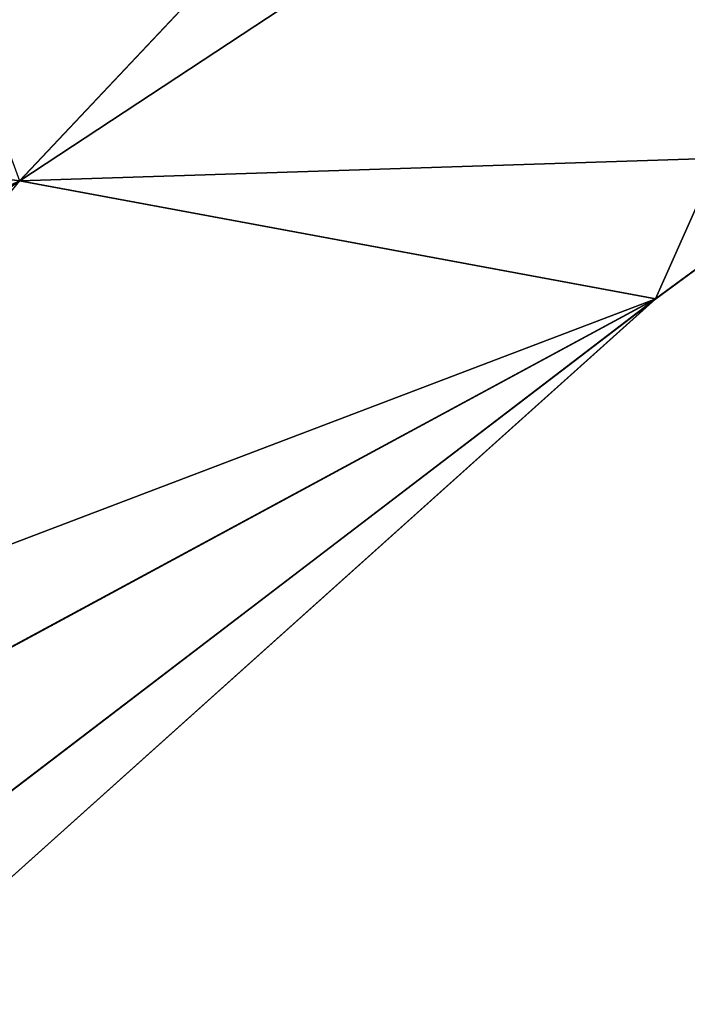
# Model space of a CAD drawing. Header units: millimetres. Extents: x -94 to 254, y 0 to 980.
# Tile 253 of 256: x 245.22 to 247.31, y 799.15 to 802.24. Entities that reach past the tile are written whole.
import ezdxf

# ---------------------------------------------------------------- set-up
doc = ezdxf.new("R2010")
doc.units = ezdxf.units.MM
doc.header["$LTSCALE"] = 65.185185
for name, color, linetype in [('205', 7, 'CONTINUOUS'), ('206', 7, 'CONTINUOUS'), ('207', 7, 'CONTINUOUS')]:
    doc.layers.add(name, color=color, linetype=linetype)

msp = doc.modelspace()

# ---------------------------------------------------------------- linework, layer by layer
at = {"layer": '205', "color": 7, "linetype": 'CONTINUOUS', "true_color": 0xe0f2ff}
for points in [[(245.2155, 801.7368, 11.6346), (249.3064, 806.0775, 13.8512), (243.5099, 806.4322, 19.0906), (245.2155, 801.7368, 11.6346)], [(245.2155, 801.7368, 11.6346), (247.2106, 801.367, 6.8862), (249.3064, 806.0775, 13.8512), (245.2155, 801.7368, 11.6346)], [(249.3064, 806.0775, 13.8512), (247.2106, 801.367, 6.8862), (247.8316, 801.8213, 6.8917), (249.3064, 806.0775, 13.8512)], [(245.2155, 801.7368, 11.6346), (243.1166, 799.1543, 6.8539), (247.2106, 801.367, 6.8862), (245.2155, 801.7368, 11.6346)]]:
    msp.add_3dface(points, dxfattribs=at)
at = {"layer": '206', "color": 7, "linetype": 'CONTINUOUS', "true_color": 0xe0f2ff}
for points in [[(245.2161, 801.7372, -11.6348), (241.158, 802.2434, -15.2895), (249.3065, 806.0778, -13.8514), (245.2161, 801.7372, -11.6348)], [(251.7716, 806.0568, -6.9308), (245.2161, 801.7372, -11.6348), (249.3065, 806.0778, -13.8514), (251.7716, 806.0568, -6.9308)], [(247.8309, 801.8218, -6.8917), (245.2161, 801.7372, -11.6348), (251.7716, 806.0568, -6.9308), (247.8309, 801.8218, -6.8917)], [(245.2161, 801.7372, -11.6348), (239.7663, 799.2845, -10.3632), (241.158, 802.2434, -15.2895), (245.2161, 801.7372, -11.6348)], [(247.2111, 801.3666, -6.8861), (245.2161, 801.7372, -11.6348), (247.8309, 801.8218, -6.8917), (247.2111, 801.3666, -6.8861)], [(241.4611, 799.1778, -8.9737), (239.7663, 799.2845, -10.3632), (245.2161, 801.7372, -11.6348), (241.4611, 799.1778, -8.9737)], [(247.2111, 801.3666, -6.8861), (241.4611, 799.1778, -8.9737), (245.2161, 801.7372, -11.6348), (247.2111, 801.3666, -6.8861)], [(243.1189, 799.1519, -6.8539), (241.4611, 799.1778, -8.9737), (247.2111, 801.3666, -6.8861), (243.1189, 799.1519, -6.8539)]]:
    msp.add_3dface(points, dxfattribs=at)
at = {"layer": '207', "color": 7, "linetype": 'CONTINUOUS', "true_color": 0xe0f2ff}
for points in [[(247.8316, 801.8213, 6.8917), (247.2106, 801.367, 6.8862), (247.8309, 801.8218, -6.8917), (247.8316, 801.8213, 6.8917)], [(247.2106, 801.367, 6.8862), (247.2111, 801.3666, -6.8861), (247.8309, 801.8218, -6.8917), (247.2106, 801.367, 6.8862)], [(243.1166, 799.1543, 6.8539), (244.4471, 799.2545, 3.6653), (247.2106, 801.367, 6.8862), (243.1166, 799.1543, 6.8539)], [(244.444, 799.2542, -3.6767), (243.1189, 799.1519, -6.8539), (247.2111, 801.3666, -6.8861), (244.444, 799.2542, -3.6767)], [(244.9252, 799.3145), (244.444, 799.2542, -3.6767), (247.2111, 801.3666, -6.8861), (244.9252, 799.3145)], [(244.4471, 799.2545, 3.6653), (244.9252, 799.3145), (247.2106, 801.367, 6.8862), (244.4471, 799.2545, 3.6653)], [(247.2106, 801.367, 6.8862), (244.9252, 799.3145), (247.2111, 801.3666, -6.8861), (247.2106, 801.367, 6.8862)]]:
    msp.add_3dface(points, dxfattribs=at)

doc.saveas('drawing.dxf')
